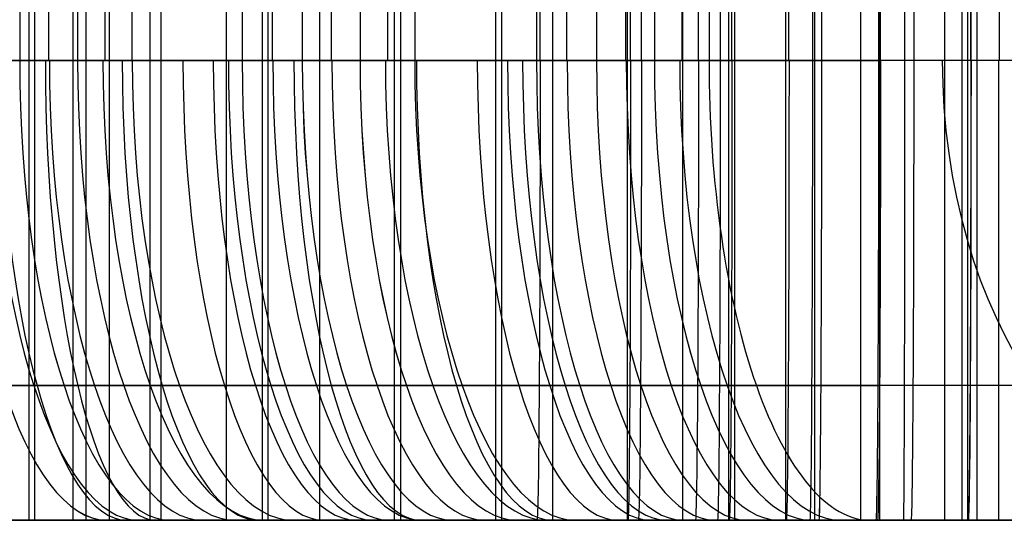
# Model space of a CAD drawing. Extents: x -879 to 919, y -7 to 33.
# Tile 55 of 66: x 756 to 795, y -7 to 13. Entities that reach past the tile are written whole.
import ezdxf

# ---------------------------------------------------------------- set-up
doc = ezdxf.new("R2010")
doc.units = 0
doc.layers.add('IGES_LEVEL_0', color=7, linetype='CONTINUOUS')

msp = doc.modelspace()

# ---------------------------------------------------------------- linework, layer by layer
at = {"layer": 'IGES_LEVEL_0'}
for p, q in [((756.727, 33.426, 936.776), (756.727, -6.574, 936.776)), ((756.95, 33.426, 1970.575), (756.95, -6.574, 1970.575)), ((756.95, 33.426, 1970.575), (756.95, -6.574, 1970.575)), ((758.452, 33.426, 169.869), (758.452, -6.574, 169.869)), ((758.96, 33.426, 1453.589), (758.96, -6.574, 1453.589)), ((759.872, 33.426, 1733.449), (759.872, -6.574, 1733.449)), ((761.458, 33.426, 170.599), (761.458, -6.574, 170.599)), ((761.896, 33.426, 417.495), (761.896, -6.574, 417.495)), ((764.464, -6.574, 171.329), (764.464, 33.426, 171.329)), ((765.86, 33.426, 936.585), (765.86, -6.574, 936.585)), ((765.86, 33.426, 936.585), (765.86, -6.574, 936.585)), ((766.083, 33.426, 1970.385), (766.083, -6.574, 1970.385)), ((768.093, 33.426, 1453.399), (768.093, -6.574, 1453.399)), ((768.093, 33.426, 1453.399), (768.093, -6.574, 1453.399)), ((771.019, 33.426, 417.41), (771.019, -6.574, 417.41)), ((771.268, 33.426, 1216.636), (771.268, -6.574, 1216.636)), ((774.983, 33.426, 936.501), (774.983, -6.574, 936.501)), ((775.217, 33.426, 1970.194), (775.217, -6.574, 1970.194)), ((775.217, 33.426, 1970.194), (775.217, -6.574, 1970.194)), ((777.216, 33.426, 1453.314), (777.216, -6.574, 1453.314)), ((780.141, 33.426, 417.326), (780.141, -6.574, 417.326)), ((782.303, 33.426, 700.855), (782.303, -6.574, 700.855)), ((784.106, 33.426, 936.416), (784.106, -6.574, 936.416)), ((784.106, 33.426, 936.416), (784.106, -6.574, 936.416)), ((784.339, 33.426, 1970.109), (784.339, -6.574, 1970.109)), ((786.339, 33.426, 1453.23), (786.339, -6.574, 1453.23)), ((786.339, 33.426, 1453.23), (786.339, -6.574, 1453.23)), ((787.476, 33.426, 1747.002), (787.476, -6.574, 1747.002)), ((787.476, 33.426, 1747.002), (787.476, -6.574, 1747.002)), ((789.275, 33.426, 417.294), (789.275, -6.574, 417.294)), ((790.015, 33.426, 1748.632), (790.015, -6.574, 1748.632)), ((792.555, 33.426, 1750.261), (792.555, -6.574, 1750.261)), ((792.555, 33.426, 1750.261), (792.555, -6.574, 1750.261)), ((793.239, 33.426, 936.385), (793.239, -6.574, 936.385)), ((793.462, 33.426, 1970.025), (793.462, -6.574, 1970.025)), ((793.462, 33.426, 1970.025), (793.462, -6.574, 1970.025)), ((793.82, 33.426, 180.573), (793.82, -6.574, 180.573)), ((756.366, 15.426, 1236.729), (756.366, 11.426, 1236.729)), ((757.498, 15.426, 1237.131), (757.498, 11.426, 1237.131)), ((758.631, 15.426, 1237.533), (758.631, 11.426, 1237.533)), ((759.699, 15.426, 1237.936), (759.699, 11.426, 1237.936)), ((760.768, 11.426, 1238.338), (760.768, 15.426, 1238.338)), ((765.075, 15.426, 720.144), (765.075, 11.426, 720.144)), ((766.25, 15.426, 720.546), (766.25, 11.426, 720.546)), ((767.424, 15.426, 720.948), (767.424, 11.426, 720.948)), ((768.557, 15.426, 721.35), (768.557, 11.426, 721.35)), ((769.689, 15.426, 721.752), (769.689, 11.426, 721.752)), ((770.758, 15.426, 722.154), (770.758, 11.426, 722.154)), ((771.827, 15.426, 722.557), (771.827, 11.426, 722.557)), ((776.592, 15.426, 199.862), (776.592, 11.426, 199.862)), ((776.734, 11.426, 441.35), (776.734, 15.426, 441.35)), ((777.767, 15.426, 200.264), (777.767, 11.426, 200.264)), ((778.942, 15.426, 200.666), (778.942, 11.426, 200.666)), ((780.074, 15.426, 201.068), (780.074, 11.426, 201.068)), ((780.258, 15.426, 441.329), (780.258, 11.426, 441.329)), ((780.698, 11.426, 960.44), (780.698, 15.426, 960.44)), ((780.698, 11.426, 960.44), (780.698, 15.426, 960.44)), ((781.207, 15.426, 201.471), (781.207, 11.426, 201.471)), ((782.275, 15.426, 201.873), (782.275, 11.426, 201.873)), ((782.931, 11.426, 1477.254), (782.931, 15.426, 1477.254)), ((782.931, 11.426, 1477.254), (782.931, 15.426, 1477.254)), ((783.344, 15.426, 202.275), (783.344, 11.426, 202.275)), ((783.782, 15.426, 441.307), (783.782, 11.426, 441.307)), ((784.222, 15.426, 960.419), (784.222, 11.426, 960.419)), ((786.455, 15.426, 1477.233), (786.455, 11.426, 1477.233)), ((787.391, 15.426, 441.286), (787.391, 11.426, 441.286)), ((787.747, 15.426, 960.398), (787.747, 11.426, 960.398)), ((787.747, 15.426, 960.398), (787.747, 11.426, 960.398)), ((789.98, 15.426, 1477.211), (789.98, 11.426, 1477.211)), ((789.98, 15.426, 1477.211), (789.98, 11.426, 1477.211)), ((790.054, 11.426, 1994.049), (790.054, 15.426, 1994.049)), ((790.054, 11.426, 1994.049), (790.054, 15.426, 1994.049)), ((791, 15.426, 441.265), (791, 11.426, 441.265)), ((791.355, 15.426, 960.377), (791.355, 11.426, 960.377)), ((793.579, 15.426, 1994.028), (793.579, 11.426, 1994.028)), ((793.588, 15.426, 1477.19), (793.588, 11.426, 1477.19)), ((794.704, 15.426, 441.265), (794.704, 11.426, 441.265)), ((732.776, 11.426, 442.22), (776.734, 11.426, 441.35)), ((736.74, 11.426, 961.31), (780.698, 11.426, 960.44)), ((736.74, 11.426, 961.31), (780.698, 11.426, 960.44)), ((738.973, 11.426, 1478.124), (782.931, 11.426, 1477.254)), ((738.973, 11.426, 1478.124), (782.931, 11.426, 1477.254)), ((746.097, 11.426, 1994.919), (790.054, 11.426, 1994.049)), ((746.097, 11.426, 1994.919), (790.054, 11.426, 1994.049)), ((759.334, 11.426, 194.796), (750.558, 11.426, 192.707)), ((756.502, 11.426, 717.454), (752.172, 11.426, 716.228)), ((754.016, 11.426, 1235.925), (756.366, 11.426, 1236.729)), ((759.229, 11.426, 1759.2), (754.398, 11.426, 1757.125)), ((759.229, 11.426, 1759.2), (754.398, 11.426, 1757.125)), ((756.366, 11.426, 1236.729), (758.631, 11.426, 1237.533)), ((758.631, 11.426, 1237.533), (756.366, 11.426, 1236.729)), ((760.803, 11.426, 718.758), (756.502, 11.426, 717.454)), ((758.631, 11.426, 1237.533), (760.768, 11.426, 1238.338)), ((760.768, 11.426, 1238.338), (758.631, 11.426, 1237.533)), ((763.867, 11.426, 1761.377), (759.229, 11.426, 1759.2)), ((763.867, 11.426, 1761.377), (759.229, 11.426, 1759.2)), ((763.689, 11.426, 195.946), (759.334, 11.426, 194.796)), ((765.794, 11.426, 1240.311), (760.768, 11.426, 1238.338)), ((765.075, 11.426, 720.144), (760.803, 11.426, 718.758)), ((768.019, 11.426, 197.172), (763.689, 11.426, 195.946)), ((766.114, 11.426, 1762.504), (763.867, 11.426, 1761.377)), ((766.114, 11.426, 1762.504), (763.867, 11.426, 1761.377)), ((767.424, 11.426, 720.948), (765.075, 11.426, 720.144)), ((770.624, 11.426, 1242.386), (765.794, 11.426, 1240.311)), ((768.315, 11.426, 1763.657), (766.114, 11.426, 1762.504)), ((768.315, 11.426, 1763.657), (766.114, 11.426, 1762.504)), ((769.689, 11.426, 721.752), (767.424, 11.426, 720.948)), ((772.321, 11.426, 198.476), (768.019, 11.426, 197.172)), ((770.468, 11.426, 1764.836), (768.315, 11.426, 1763.657)), ((770.468, 11.426, 1764.836), (768.315, 11.426, 1763.657)), ((771.827, 11.426, 722.557), (769.689, 11.426, 721.752)), ((769.689, 11.426, 721.752), (771.827, 11.426, 722.557)), ((772.576, 11.426, 1766.041), (770.468, 11.426, 1764.836)), ((772.576, 11.426, 1766.041), (770.468, 11.426, 1764.836)), ((775.262, 11.426, 1244.564), (770.624, 11.426, 1242.386)), ((776.852, 11.426, 724.53), (771.827, 11.426, 722.557)), ((776.592, 11.426, 199.862), (772.321, 11.426, 198.476)), ((774.636, 11.426, 1767.271), (772.576, 11.426, 1766.041)), ((774.636, 11.426, 1767.271), (772.576, 11.426, 1766.041)), ((776.652, 11.426, 1768.528), (774.636, 11.426, 1767.271)), ((776.652, 11.426, 1768.528), (774.636, 11.426, 1767.271)), ((777.51, 11.426, 1245.691), (775.262, 11.426, 1244.564)), ((778.942, 11.426, 200.666), (776.592, 11.426, 199.862)), ((778.621, 11.426, 1769.81), (776.652, 11.426, 1768.528)), ((778.621, 11.426, 1769.81), (776.652, 11.426, 1768.528)), ((783.782, 11.426, 441.307), (776.734, 11.426, 441.35)), ((781.683, 11.426, 726.605), (776.852, 11.426, 724.53)), ((779.71, 11.426, 1246.844), (777.51, 11.426, 1245.691)), ((780.545, 11.426, 1771.119), (778.621, 11.426, 1769.81)), ((780.545, 11.426, 1771.119), (778.621, 11.426, 1769.81)), ((781.207, 11.426, 201.471), (778.942, 11.426, 200.666)), ((781.864, 11.426, 1248.022), (779.71, 11.426, 1246.844)), ((782.425, 11.426, 1772.454), (780.545, 11.426, 1771.119)), ((782.425, 11.426, 1772.454), (780.545, 11.426, 1771.119)), ((787.747, 11.426, 960.398), (780.698, 11.426, 960.44)), ((787.747, 11.426, 960.398), (780.698, 11.426, 960.44)), ((783.344, 11.426, 202.275), (781.207, 11.426, 201.471)), ((781.207, 11.426, 201.471), (783.344, 11.426, 202.275)), ((786.32, 11.426, 728.783), (781.683, 11.426, 726.605)), ((783.971, 11.426, 1249.227), (781.864, 11.426, 1248.022)), ((784.259, 11.426, 1773.815), (782.425, 11.426, 1772.454)), ((784.259, 11.426, 1773.815), (782.425, 11.426, 1772.454)), ((789.98, 11.426, 1477.211), (782.931, 11.426, 1477.254)), ((789.98, 11.426, 1477.211), (782.931, 11.426, 1477.254)), ((788.37, 11.426, 204.248), (783.344, 11.426, 202.275)), ((791, 11.426, 441.265), (783.782, 11.426, 441.307)), ((786.032, 11.426, 1250.458), (783.971, 11.426, 1249.227)), ((786.05, 11.426, 1775.202), (784.259, 11.426, 1773.815)), ((786.05, 11.426, 1775.202), (784.259, 11.426, 1773.815)), ((788.047, 11.426, 1251.714), (786.032, 11.426, 1250.458)), ((787.797, 11.426, 1776.616), (786.05, 11.426, 1775.202)), ((787.797, 11.426, 1776.616), (786.05, 11.426, 1775.202)), ((788.568, 11.426, 729.91), (786.32, 11.426, 728.783)), ((794.964, 11.426, 960.356), (787.747, 11.426, 960.398)), ((794.964, 11.426, 960.356), (787.747, 11.426, 960.398)), ((789.499, 11.426, 1778.057), (787.797, 11.426, 1776.616)), ((789.499, 11.426, 1778.057), (787.797, 11.426, 1776.616)), ((790.016, 11.426, 1252.997), (788.047, 11.426, 1251.714)), ((793.2, 11.426, 206.323), (788.37, 11.426, 204.248)), ((790.769, 11.426, 731.063), (788.568, 11.426, 729.91)), ((791.159, 11.426, 1779.523), (789.499, 11.426, 1778.057)), ((791.159, 11.426, 1779.523), (789.499, 11.426, 1778.057)), ((797.197, 11.426, 1477.169), (789.98, 11.426, 1477.211)), ((797.197, 11.426, 1477.169), (789.98, 11.426, 1477.211)), ((791.94, 11.426, 1254.305), (790.016, 11.426, 1252.997)), ((797.103, 11.426, 1994.007), (790.054, 11.426, 1994.049)), ((797.103, 11.426, 1994.007), (790.054, 11.426, 1994.049)), ((792.922, 11.426, 732.241), (790.769, 11.426, 731.063)), ((798.408, 11.426, 441.265), (791, 11.426, 441.265)), ((792.776, 11.426, 1781.016), (791.159, 11.426, 1779.523)), ((792.776, 11.426, 1781.016), (791.159, 11.426, 1779.523)), ((793.82, 11.426, 1255.64), (791.94, 11.426, 1254.305)), ((794.35, 11.426, 1782.536), (792.776, 11.426, 1781.016)), ((794.35, 11.426, 1782.536), (792.776, 11.426, 1781.016)), ((795.029, 11.426, 733.446), (792.922, 11.426, 732.241)), ((797.838, 11.426, 208.501), (793.2, 11.426, 206.323)), ((795.655, 11.426, 1257.002), (793.82, 11.426, 1255.64)), ((795.881, 11.426, 1784.083), (794.35, 11.426, 1782.536)), ((795.881, 11.426, 1784.083), (794.35, 11.426, 1782.536)), ((732.365, -1.302, 436.959), (776.698, -1.302, 436.078)), ((736.33, -1.302, 956.05), (780.662, -1.302, 955.168)), ((738.563, -1.302, 1472.863), (782.895, -1.302, 1471.982)), ((745.686, -1.302, 1989.658), (790.019, -1.302, 1988.777)), ((758.635, -1.302, 189.184), (748.568, -1.302, 186.883)), ((757.043, -1.302, 712.121), (752.1, -1.302, 710.747)), ((757.469, -1.302, 1752.691), (754.365, -1.302, 1751.426)), ((761.945, -1.302, 713.591), (757.043, -1.302, 712.121)), ((760.539, -1.302, 1754.011), (757.469, -1.302, 1752.691)), ((763.617, -1.302, 190.465), (758.635, -1.302, 189.184)), ((763.571, -1.302, 1755.39), (760.539, -1.302, 1754.011)), ((766.767, -1.302, 715.15), (761.945, -1.302, 713.591)), ((765.76, -1.302, 1234.612), (762.623, -1.302, 1233.403)), ((766.563, -1.302, 1756.828), (763.571, -1.302, 1755.39)), ((768.561, -1.302, 191.839), (763.617, -1.302, 190.465)), ((768.864, -1.302, 1235.877), (765.76, -1.302, 1234.612)), ((769.513, -1.302, 1758.327), (766.563, -1.302, 1756.828)), ((773.462, -1.302, 193.309), (768.561, -1.302, 191.839)), ((771.934, -1.302, 1237.198), (768.864, -1.302, 1235.877)), ((772.418, -1.302, 1759.888), (769.513, -1.302, 1758.327)), ((774.966, -1.302, 1238.577), (771.934, -1.302, 1237.198)), ((775.275, -1.302, 1761.512), (772.418, -1.302, 1759.888)), ((778.284, -1.302, 194.869), (773.462, -1.302, 193.309)), ((777.363, -1.302, 719.048), (773.681, -1.302, 717.622)), ((777.958, -1.302, 1240.015), (774.966, -1.302, 1238.577)), ((778.082, -1.302, 1763.201), (775.275, -1.302, 1761.512)), ((781, -1.302, 720.551), (777.363, -1.302, 719.048)), ((780.908, -1.302, 1241.514), (777.958, -1.302, 1240.015)), ((780.835, -1.302, 1764.954), (778.082, -1.302, 1763.201)), ((783.532, -1.302, 1766.774), (780.835, -1.302, 1764.954)), ((783.813, -1.302, 1243.074), (780.908, -1.302, 1241.514)), ((784.587, -1.302, 722.132), (781, -1.302, 720.551)), ((786.17, -1.302, 1768.661), (783.532, -1.302, 1766.774)), ((786.671, -1.302, 1244.699), (783.813, -1.302, 1243.074)), ((788.12, -1.302, 723.794), (784.587, -1.302, 722.132)), ((788.881, -1.302, 198.767), (785.199, -1.302, 197.34)), ((788.746, -1.302, 1770.616), (786.17, -1.302, 1768.661)), ((789.477, -1.302, 1246.387), (786.671, -1.302, 1244.699)), ((791.597, -1.302, 725.54), (788.12, -1.302, 723.794)), ((791.258, -1.302, 1772.638), (788.746, -1.302, 1770.616)), ((792.517, -1.302, 200.269), (788.881, -1.302, 198.767)), ((792.23, -1.302, 1248.141), (789.477, -1.302, 1246.387)), ((793.703, -1.302, 1774.727), (791.258, -1.302, 1772.638)), ((795.012, -1.302, 727.371), (791.597, -1.302, 725.54)), ((794.927, -1.302, 1249.961), (792.23, -1.302, 1248.141)), ((796.104, -1.302, 201.851), (792.517, -1.302, 200.269)), ((796.078, -1.302, 1776.885), (793.703, -1.302, 1774.727)), ((729.717, -6.574, 1971.617), (756.95, -6.574, 1970.575)), ((729.717, -6.574, 1971.617), (756.95, -6.574, 1970.575)), ((776.612, -6.574, 423.35), (731.66, -6.574, 424.249)), ((780.576, -6.574, 942.441), (735.624, -6.574, 943.339)), ((780.576, -6.574, 942.441), (735.624, -6.574, 943.339)), ((782.809, -6.574, 1459.254), (737.857, -6.574, 1460.153)), ((782.809, -6.574, 1459.254), (737.857, -6.574, 1460.153)), ((743.629, -6.574, 417.876), (761.896, -6.574, 417.495)), ((789.932, -6.574, 1976.049), (744.981, -6.574, 1976.948)), ((789.932, -6.574, 1976.049), (744.981, -6.574, 1976.948)), ((747.593, -6.574, 936.966), (765.86, -6.574, 936.585)), ((747.593, -6.574, 936.966), (765.86, -6.574, 936.585)), ((756.711, -6.574, 1211.549), (749.33, -6.574, 1209.363)), ((749.826, -6.574, 1453.78), (768.093, -6.574, 1453.399)), ((749.826, -6.574, 1453.78), (768.093, -6.574, 1453.399)), ((750.43, -6.574, 168.133), (758.452, -6.574, 169.869)), ((761.663, -6.574, 176.822), (751.18, -6.574, 174.426)), ((760.364, -6.574, 693.583), (752.946, -6.574, 691.611)), ((754.6, -6.574, 1217.198), (759.794, -6.574, 1218.877)), ((760.534, -6.574, 699.881), (755.354, -6.574, 698.442)), ((755.705, -6.574, 1738.302), (756.462, -6.574, 1738.587)), ((755.705, -6.574, 1738.302), (756.462, -6.574, 1738.587)), ((759.872, -6.574, 1733.449), (756.267, -6.574, 1732.082)), ((759.872, -6.574, 1733.449), (756.267, -6.574, 1732.082)), ((756.462, -6.574, 1738.587), (762.099, -6.574, 1740.831)), ((756.462, -6.574, 1738.587), (762.099, -6.574, 1740.831)), ((764.032, -6.574, 1213.967), (756.711, -6.574, 1211.549)), ((756.95, -6.574, 1970.575), (775.217, -6.574, 1970.194)), ((756.95, -6.574, 1970.575), (775.217, -6.574, 1970.194)), ((758.452, -6.574, 169.869), (764.464, -6.574, 171.329)), ((759.794, -6.574, 1218.877), (762.292, -6.574, 1219.732)), ((762.292, -6.574, 1219.732), (759.794, -6.574, 1218.877)), ((762.292, -6.574, 1219.732), (759.794, -6.574, 1218.877)), ((763.451, -6.574, 1734.883), (759.872, -6.574, 1733.449)), ((763.451, -6.574, 1734.883), (759.872, -6.574, 1733.449)), ((767.746, -6.574, 695.768), (760.364, -6.574, 693.583)), ((765.685, -6.574, 701.425), (760.534, -6.574, 699.881)), ((766.871, -6.574, 178.16), (761.663, -6.574, 176.822)), ((761.896, -6.574, 417.495), (780.141, -6.574, 417.326)), ((762.099, -6.574, 1740.831), (767.66, -6.574, 1743.259)), ((762.099, -6.574, 1740.831), (767.66, -6.574, 1743.259)), ((762.292, -6.574, 1219.732), (764.813, -6.574, 1220.628)), ((766.998, -6.574, 1736.387), (763.451, -6.574, 1734.883)), ((766.998, -6.574, 1736.387), (763.451, -6.574, 1734.883)), ((767.662, -6.574, 1215.269), (764.032, -6.574, 1213.967)), ((771.882, -6.574, 173.301), (764.464, -6.574, 171.329)), ((764.813, -6.574, 1220.628), (767.1, -6.574, 1221.488)), ((770.853, -6.574, 703.096), (765.685, -6.574, 701.425)), ((765.86, -6.574, 936.585), (784.106, -6.574, 936.416)), ((765.86, -6.574, 936.585), (784.106, -6.574, 936.416)), ((772.052, -6.574, 179.599), (766.871, -6.574, 178.16)), ((770.513, -6.574, 1737.963), (766.998, -6.574, 1736.387)), ((770.513, -6.574, 1737.963), (766.998, -6.574, 1736.387)), ((767.1, -6.574, 1221.488), (767.857, -6.574, 1221.774)), ((767.66, -6.574, 1743.259), (770.408, -6.574, 1744.545)), ((767.66, -6.574, 1743.259), (770.408, -6.574, 1744.545)), ((771.268, -6.574, 1216.636), (767.662, -6.574, 1215.269)), ((775.067, -6.574, 698.186), (767.746, -6.574, 695.768)), ((767.857, -6.574, 1221.774), (773.494, -6.574, 1224.017)), ((768.093, -6.574, 1453.399), (786.339, -6.574, 1453.23)), ((768.093, -6.574, 1453.399), (786.339, -6.574, 1453.23)), ((770.408, -6.574, 1744.545), (773.132, -6.574, 1745.881)), ((770.408, -6.574, 1744.545), (773.132, -6.574, 1745.881)), ((773.991, -6.574, 1739.613), (770.513, -6.574, 1737.963)), ((773.991, -6.574, 1739.613), (770.513, -6.574, 1737.963)), ((773.351, -6.574, 703.951), (770.853, -6.574, 703.096)), ((770.853, -6.574, 703.096), (773.351, -6.574, 703.951)), ((774.846, -6.574, 1218.07), (771.268, -6.574, 1216.636)), ((779.263, -6.574, 175.487), (771.882, -6.574, 173.301)), ((777.202, -6.574, 181.143), (772.052, -6.574, 179.599)), ((773.132, -6.574, 1745.881), (775.831, -6.574, 1747.268)), ((773.132, -6.574, 1745.881), (775.831, -6.574, 1747.268)), ((775.872, -6.574, 704.847), (773.351, -6.574, 703.951)), ((773.351, -6.574, 703.951), (775.872, -6.574, 704.847)), ((773.494, -6.574, 1224.017), (779.055, -6.574, 1226.445)), ((777.429, -6.574, 1741.339), (773.991, -6.574, 1739.613)), ((777.429, -6.574, 1741.339), (773.991, -6.574, 1739.613)), ((778.394, -6.574, 1219.574), (774.846, -6.574, 1218.07)), ((778.697, -6.574, 699.488), (775.067, -6.574, 698.186)), ((775.217, -6.574, 1970.194), (793.462, -6.574, 1970.025)), ((775.217, -6.574, 1970.194), (793.462, -6.574, 1970.025)), ((775.831, -6.574, 1747.268), (778.501, -6.574, 1748.707)), ((775.831, -6.574, 1747.268), (778.501, -6.574, 1748.707)), ((778.159, -6.574, 705.707), (775.872, -6.574, 704.847)), ((783.675, -6.574, 423.308), (776.612, -6.574, 423.35)), ((776.612, -6.574, 423.35), (783.675, -6.574, 423.308)), ((782.37, -6.574, 182.815), (777.202, -6.574, 181.143)), ((780.824, -6.574, 1743.145), (777.429, -6.574, 1741.339)), ((780.824, -6.574, 1743.145), (777.429, -6.574, 1741.339)), ((783.662, -6.574, 707.868), (778.159, -6.574, 705.707)), ((781.908, -6.574, 1221.149), (778.394, -6.574, 1219.574)), ((778.501, -6.574, 1748.707), (782.025, -6.574, 1750.715)), ((778.501, -6.574, 1748.707), (782.025, -6.574, 1750.715)), ((782.303, -6.574, 700.855), (778.697, -6.574, 699.488)), ((779.055, -6.574, 1226.445), (781.803, -6.574, 1227.731)), ((786.584, -6.574, 177.904), (779.263, -6.574, 175.487)), ((780.141, -6.574, 417.326), (798.408, -6.574, 417.262)), ((787.64, -6.574, 942.398), (780.576, -6.574, 942.441)), ((780.576, -6.574, 942.441), (787.64, -6.574, 942.398)), ((784.174, -6.574, 1745.031), (780.824, -6.574, 1743.145)), ((784.174, -6.574, 1745.031), (780.824, -6.574, 1743.145)), ((781.803, -6.574, 1227.731), (784.527, -6.574, 1229.067)), ((785.386, -6.574, 1222.799), (781.908, -6.574, 1221.149)), ((782.025, -6.574, 1750.715), (785.491, -6.574, 1752.821)), ((782.025, -6.574, 1750.715), (785.491, -6.574, 1752.821)), ((785.881, -6.574, 702.289), (782.303, -6.574, 700.855)), ((784.868, -6.574, 183.669), (782.37, -6.574, 182.815)), ((782.37, -6.574, 182.815), (784.868, -6.574, 183.669)), ((789.873, -6.574, 1459.212), (782.809, -6.574, 1459.254)), ((782.809, -6.574, 1459.254), (789.873, -6.574, 1459.212)), ((787.329, -6.574, 709.42), (783.662, -6.574, 707.868)), ((790.947, -6.574, 423.265), (783.675, -6.574, 423.308)), ((783.675, -6.574, 423.308), (790.947, -6.574, 423.265)), ((784.106, -6.574, 936.416), (802.373, -6.574, 936.353)), ((784.106, -6.574, 936.416), (802.373, -6.574, 936.353)), ((787.476, -6.574, 1747.002), (784.174, -6.574, 1745.031)), ((787.476, -6.574, 1747.002), (784.174, -6.574, 1745.031)), ((784.527, -6.574, 1229.067), (787.226, -6.574, 1230.454)), ((787.389, -6.574, 184.565), (784.868, -6.574, 183.669)), ((788.824, -6.574, 1224.526), (785.386, -6.574, 1222.799)), ((785.491, -6.574, 1752.821), (788.894, -6.574, 1755.026)), ((785.491, -6.574, 1752.821), (788.894, -6.574, 1755.026)), ((789.429, -6.574, 703.793), (785.881, -6.574, 702.289)), ((786.339, -6.574, 1453.23), (804.606, -6.574, 1453.166)), ((786.339, -6.574, 1453.23), (804.606, -6.574, 1453.166)), ((790.214, -6.574, 179.206), (786.584, -6.574, 177.904)), ((787.226, -6.574, 1230.454), (789.896, -6.574, 1231.894)), ((790.961, -6.574, 711.054), (787.329, -6.574, 709.42)), ((789.676, -6.574, 185.425), (787.389, -6.574, 184.565)), ((787.476, -6.574, 1747.002), (792.555, -6.574, 1750.261)), ((787.476, -6.574, 1747.002), (792.555, -6.574, 1750.261)), ((794.912, -6.574, 942.356), (787.64, -6.574, 942.398)), ((787.64, -6.574, 942.398), (794.912, -6.574, 942.356)), ((792.22, -6.574, 1226.331), (788.824, -6.574, 1224.526)), ((788.894, -6.574, 1755.026), (792.229, -6.574, 1757.333)), ((788.894, -6.574, 1755.026), (792.229, -6.574, 1757.333)), ((792.943, -6.574, 705.369), (789.429, -6.574, 703.793)), ((795.18, -6.574, 187.586), (789.676, -6.574, 185.425)), ((797.145, -6.574, 1459.169), (789.873, -6.574, 1459.212)), ((789.873, -6.574, 1459.212), (797.145, -6.574, 1459.169)), ((789.896, -6.574, 1231.894), (793.42, -6.574, 1233.902)), ((796.996, -6.574, 1976.007), (789.932, -6.574, 1976.049)), ((789.932, -6.574, 1976.049), (796.996, -6.574, 1976.007)), ((793.82, -6.574, 180.573), (790.214, -6.574, 179.206)), ((798.408, -6.574, 423.265), (790.947, -6.574, 423.265)), ((794.553, -6.574, 712.772), (790.961, -6.574, 711.054)), ((795.569, -6.574, 1228.218), (792.22, -6.574, 1226.331)), ((792.229, -6.574, 1757.333), (795.491, -6.574, 1759.743)), ((792.229, -6.574, 1757.333), (795.491, -6.574, 1759.743)), ((792.555, -6.574, 1750.261), (797.508, -6.574, 1753.733)), ((792.555, -6.574, 1750.261), (797.508, -6.574, 1753.733)), ((796.421, -6.574, 707.019), (792.943, -6.574, 705.369)), ((793.42, -6.574, 1233.902), (796.886, -6.574, 1236.007)), ((793.462, -6.574, 1970.025), (811.729, -6.574, 1969.962)), ((793.462, -6.574, 1970.025), (811.729, -6.574, 1969.962)), ((797.398, -6.574, 182.007), (793.82, -6.574, 180.573)), ((798.102, -6.574, 714.578), (794.553, -6.574, 712.772))]:
    msp.add_line(p, q, dxfattribs=at)
at = {"layer": 'IGES_LEVEL_0', "extrusion": (0.947069, -3.05196e-05, 0.32103)}
msp.add_arc((11.452, 910.444, 1110.874), 18.001, 90.0047, 179.9967, dxfattribs=at)
at = {"layer": 'IGES_LEVEL_0', "extrusion": (0.947069, -3.0038e-05, 0.321029)}
msp.add_arc((11.452, 910.444, 1110.873), 18.001, 90.0047, 179.9967, dxfattribs=at)
at = {"layer": 'IGES_LEVEL_0', "extrusion": (0.94613, 0, 0.323787)}
msp.add_arc((11.426, 907.205, 1114.841), 18, 90, 180, dxfattribs=at)
at = {"layer": 'IGES_LEVEL_0', "extrusion": (0.960763, 8.4459e-10, 0.277371)}
msp.add_arc((11.426, 461.47, 924.861), 18, 90, 180, dxfattribs=at)
at = {"layer": 'IGES_LEVEL_0', "extrusion": (0.944244, -3.89715e-07, 0.329247)}
msp.add_arc((11.428, 900.741, 1121.383), 18.001, 90.0038, 179.9972, dxfattribs=at)
at = {"layer": 'IGES_LEVEL_0', "extrusion": (0.944244, 3.90582e-07, 0.329247)}
msp.add_arc((11.427, 900.742, 1121.383), 18.001, 90.0038, 179.9971, dxfattribs=at)
at = {"layer": 'IGES_LEVEL_0', "extrusion": (0.970777, 3.28658e-09, 0.239983)}
msp.add_arc((11.426, -11.132, 781.867), 18, 90, 180, dxfattribs=at)
at = {"layer": 'IGES_LEVEL_0', "extrusion": (0.942326, 0, 0.334696)}
msp.add_arc((11.426, 894.249, 1127.905), 18, 90, 180, dxfattribs=at)
at = {"layer": 'IGES_LEVEL_0', "extrusion": (0.939167, -8.42084e-07, 0.34346)}
msp.add_arc((11.428, 883.691, 1137.524), 18.001, 90.0031, 179.9994, dxfattribs=at)
at = {"layer": 'IGES_LEVEL_0', "extrusion": (0.935928, 0, 0.352192)}
msp.add_arc((11.426, 873.058, 1146.931), 18, 90, 180, dxfattribs=at)
at = {"layer": 'IGES_LEVEL_0', "extrusion": (0.95475, 1.42172e-10, 0.297408)}
msp.add_arc((11.426, 441.965, 939.695), 18, 90, 180, dxfattribs=at)
at = {"layer": 'IGES_LEVEL_0', "extrusion": (0.936082, -7.7709e-06, 0.351783)}
msp.add_arc((11.434, 873.559, 1147.767), 18.001, 90.0042, 179.9962, dxfattribs=at)
at = {"layer": 'IGES_LEVEL_0', "extrusion": (0.936082, -7.76782e-06, 0.351783)}
msp.add_arc((11.434, 873.559, 1147.767), 18.001, 90.0042, 179.9962, dxfattribs=at)
at = {"layer": 'IGES_LEVEL_0', "extrusion": (0.951466, -9.94974e-10, 0.307753)}
msp.add_arc((11.426, 431.725, 947.128), 18, 90, 180, dxfattribs=at)
at = {"layer": 'IGES_LEVEL_0', "extrusion": (0.949752, -2.43967e-10, 0.313005)}
msp.add_arc((11.426, 426.482, 950.845), 18, 90, 180, dxfattribs=at)
at = {"layer": 'IGES_LEVEL_0', "extrusion": (0.948875, 3.31657e-10, 0.315651)}
msp.add_arc((11.426, 423.83, 952.703), 18, 90, 180, dxfattribs=at)
at = {"layer": 'IGES_LEVEL_0', "extrusion": (0.94706, -5.25014e-05, 0.321055)}
msp.add_arc((11.47, 418.387, 955.777), 18.001, 90.0051, 179.9971, dxfattribs=at)
at = {"layer": 'IGES_LEVEL_0', "extrusion": (0.94706, -5.248e-05, 0.321055)}
msp.add_arc((11.47, 418.387, 955.777), 18.001, 90.0051, 179.9971, dxfattribs=at)
at = {"layer": 'IGES_LEVEL_0', "extrusion": (0.946128, 0, 0.323792)}
msp.add_arc((11.426, 415.623, 958.303), 18, 90, 180, dxfattribs=at)
at = {"layer": 'IGES_LEVEL_0', "extrusion": (0.960763, 1.02971e-09, 0.277371)}
msp.add_arc((11.426, -41.592, 791.615), 18, 90, 180, dxfattribs=at)
at = {"layer": 'IGES_LEVEL_0', "extrusion": (0.944242, 3.90897e-07, 0.329252)}
msp.add_arc((11.427, 410.072, 962.008), 18.001, 90.0038, 179.9971, dxfattribs=at)
at = {"layer": 'IGES_LEVEL_0', "extrusion": (0.944242, -3.91181e-07, 0.329253)}
msp.add_arc((11.428, 410.071, 962.008), 18.001, 90.0038, 179.9972, dxfattribs=at)
at = {"layer": 'IGES_LEVEL_0', "extrusion": (0.942324, -3.55271e-15, 0.334701)}
for centre in [(11.426, 404.509, 965.698), (11.426, -89.62, 802.412)]:
    msp.add_arc(centre, 18, 90, 180, dxfattribs=at)
at = {"layer": 'IGES_LEVEL_0', "extrusion": (0.939166, 8.407e-07, 0.343464)}
msp.add_arc((11.427, 395.484, 970.762), 18.001, 90.003, 179.9994, dxfattribs=at)
at = {"layer": 'IGES_LEVEL_0', "extrusion": (0.939165, -8.41271e-07, 0.343465)}
msp.add_arc((11.428, 395.482, 970.762), 18.001, 90.0031, 179.9994, dxfattribs=at)
at = {"layer": 'IGES_LEVEL_0', "extrusion": (0.935926, 0, 0.352198)}
for centre in [(11.426, 386.424, 975.629), (11.426, -104.578, 803.167)]:
    msp.add_arc(centre, 18, 90, 180, dxfattribs=at)
at = {"layer": 'IGES_LEVEL_0', "extrusion": (0.936082, -1.17111e-05, 0.351782)}
msp.add_arc((11.437, 386.857, 976.675), 18.001, 90.0043, 179.9963, dxfattribs=at)
at = {"layer": 'IGES_LEVEL_0', "extrusion": (0.95475, -4.53275e-10, 0.297408)}
msp.add_arc((11.426, -58.2, 795.955), 18, 90, 180, dxfattribs=at)
at = {"layer": 'IGES_LEVEL_0', "extrusion": (0.951466, -1.84067e-10, 0.307753)}
msp.add_arc((11.426, -66.85, 797.969), 18, 90, 180, dxfattribs=at)
at = {"layer": 'IGES_LEVEL_0', "extrusion": (0.949752, -7.73925e-10, 0.313005)}
msp.add_arc((11.426, -71.261, 798.933), 18, 90, 180, dxfattribs=at)
at = {"layer": 'IGES_LEVEL_0', "extrusion": (0.948875, 7.15424e-10, 0.315651)}
msp.add_arc((11.426, -73.488, 799.404), 18, 90, 180, dxfattribs=at)
at = {"layer": 'IGES_LEVEL_0', "extrusion": (0.94706, -5.49765e-05, 0.321058)}
msp.add_arc((11.473, -78.051, 799.646), 18.001, 90.0052, 179.9972, dxfattribs=at)
at = {"layer": 'IGES_LEVEL_0', "extrusion": (0.94706, -5.497e-05, 0.321058)}
msp.add_arc((11.473, -78.051, 799.646), 18.001, 90.0052, 179.9972, dxfattribs=at)
at = {"layer": 'IGES_LEVEL_0', "extrusion": (0.999977, -8.98723e-07, -0.006773)}
for centre in [(11.428, 428.599, 773.727), (11.428, 947.704, 774.176), (11.428, 1464.521, 772.908), (11.428, 1981.353, 776.532)]:
    msp.add_arc(centre, 18.001, 90.004, 179.996, dxfattribs=at)
at = {"layer": 'IGES_LEVEL_0', "extrusion": (0.999977, -9.06164e-07, -0.006773)}
for centre in [(11.428, 428.599, 773.727), (11.428, 947.704, 774.176), (11.428, 1464.521, 772.908), (11.428, 1981.353, 776.532)]:
    msp.add_arc(centre, 18.001, 90.004, 179.996, dxfattribs=at)
at = {"layer": 'IGES_LEVEL_0', "extrusion": (0.946128, -3.55271e-15, 0.323792)}
msp.add_arc((11.426, -80.359, 800.737), 18, 90, 180, dxfattribs=at)
at = {"layer": 'IGES_LEVEL_0', "extrusion": (0.944242, 3.91535e-07, 0.329252)}
msp.add_arc((11.427, -84.992, 801.579), 18.001, 90.0038, 179.9971, dxfattribs=at)
at = {"layer": 'IGES_LEVEL_0', "extrusion": (0.944242, -3.90824e-07, 0.329253)}
msp.add_arc((11.428, -84.993, 801.579), 18.001, 90.0038, 179.9972, dxfattribs=at)
at = {"layer": 'IGES_LEVEL_0', "extrusion": (0.999982, -3.55271e-15, -0.006012)}
for centre in [(11.426, 428.011, 777.609), (11.426, 947.116, 778.453), (11.426, 1980.763, 781.595)]:
    msp.add_arc(centre, 18, 90, 180, dxfattribs=at)
at = {"layer": 'IGES_LEVEL_0', "extrusion": (0.939166, 8.41639e-07, 0.343464)}
msp.add_arc((11.427, -97.103, 802.88), 18.001, 90.003, 179.9994, dxfattribs=at)
at = {"layer": 'IGES_LEVEL_0', "extrusion": (0.939165, -8.40765e-07, 0.343465)}
msp.add_arc((11.428, -97.104, 802.88), 18.001, 90.0031, 179.9994, dxfattribs=at)
at = {"layer": 'IGES_LEVEL_0', "extrusion": (0.936082, -1.17046e-05, 0.351782)}
msp.add_arc((11.436, -104.22, 804.431), 18, 90.0003, 180.0003, dxfattribs=at)
at = {"layer": 'IGES_LEVEL_0', "extrusion": (0.999982, 3.52581e-05, -0.005977)}
for centre in [(11.4, 427.983, 781.131), (11.4, 947.088, 781.993), (11.4, 1463.905, 781.137)]:
    msp.add_arc(centre, 18.001, 90.004, 179.996, dxfattribs=at)
at = {"layer": 'IGES_LEVEL_0', "extrusion": (0.999983, -3.5257e-05, -0.005906)}
for centre in [(11.455, 427.927, 781.162), (11.455, 947.032, 782.06), (11.455, 1463.85, 781.241)]:
    msp.add_arc(centre, 18.001, 90.004, 179.996, dxfattribs=at)
at = {"layer": 'IGES_LEVEL_0', "extrusion": (0.999982, 0, -0.006012)}
msp.add_arc((11.426, 1463.934, 777.579), 18, 90, 180, dxfattribs=at)
at = {"layer": 'IGES_LEVEL_0', "extrusion": (0.999983, -3.55271e-15, -0.005871)}
for centre in [(11.426, 427.901, 784.787), (11.426, 947.006, 785.704)]:
    msp.add_arc(centre, 18, 90, 180, dxfattribs=at)
at = {"layer": 'IGES_LEVEL_0', "extrusion": (0.999996, -1.40548e-08, -0.002935)}
msp.add_arc((11.428, 425.584, 789.701), 18.001, 90.0041, 179.9961, dxfattribs=at)
at = {"layer": 'IGES_LEVEL_0', "extrusion": (0.729894, -8.62891e-09, 0.68356)}
msp.add_arc((11.426, 740.042, 1795.66), 18, 90, 180, dxfattribs=at)
at = {"layer": 'IGES_LEVEL_0', "extrusion": (0.999983, 0, -0.005871)}
msp.add_arc((11.426, 1463.824, 784.903), 18, 90, 180, dxfattribs=at)
at = {"layer": 'IGES_LEVEL_0', "extrusion": (1, -3.55271e-15, 0)}
msp.add_arc((11.426, 423.265, 794.678), 18, 90, 180, dxfattribs=at)

doc.saveas('drawing.dxf')
